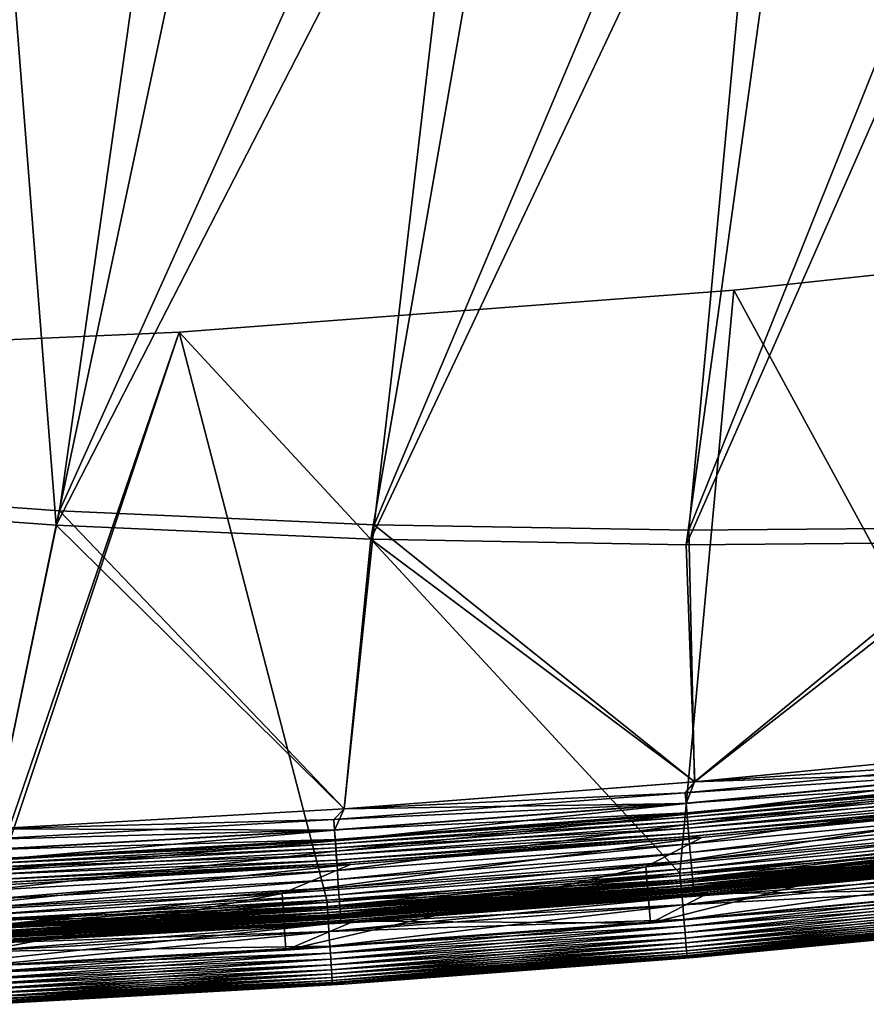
# Model space of a CAD drawing. Header units: metres. Extents: x -1 to 1402, y -1402 to 1.
# Tile 61 of 256: x 480 to 525, y -1401 to -1349. Entities that reach past the tile are written whole.
import ezdxf

# ---------------------------------------------------------------- set-up
doc = ezdxf.new("R2010")
doc.units = ezdxf.units.M

msp = doc.modelspace()

# ---------------------------------------------------------------- linework, layer by layer
at = {"layer": 'None'}
for points in [[(517.947449, -1362.924927, -83.5), (547.245972, -1359.775879, -83.5), (533.778137, -1392.013672, -83.5)], [(517.947449, -1362.924927, -80), (533.778137, -1392.013672, -80), (547.245972, -1359.775879, -80)], [(517.947449, -1362.924927, -620), (547.245972, -1359.775879, -620), (533.778137, -1392.013672, -620)], [(517.947449, -1362.924927, -616.5), (533.778137, -1392.013672, -616.5), (547.245972, -1359.775879, -616.5)], [(547.245972, -1359.775879, -83.5), (517.947449, -1362.924927, -83.5), (547.245972, -1359.775879, -80)], [(517.947449, -1362.924927, -83.5), (517.947449, -1362.924927, -80), (547.245972, -1359.775879, -80)], [(547.245972, -1359.775879, -620), (517.947449, -1362.924927, -620), (547.245972, -1359.775879, -616.5)], [(517.947449, -1362.924927, -620), (517.947449, -1362.924927, -616.5), (547.245972, -1359.775879, -616.5)], [(488.564178, -1365.148071, -83.5), (517.947449, -1362.924927, -83.5), (515.098145, -1393.796631, -83.5)], [(488.564178, -1365.148071, -80), (515.098145, -1393.796631, -80), (517.947449, -1362.924927, -80)], [(488.564178, -1365.148071, -620), (517.947449, -1362.924927, -620), (515.098145, -1393.796631, -620)], [(488.564178, -1365.148071, -616.5), (515.098145, -1393.796631, -616.5), (517.947449, -1362.924927, -616.5)], [(517.947449, -1362.924927, -83.5), (488.564178, -1365.148071, -83.5), (517.947449, -1362.924927, -80)], [(488.564178, -1365.148071, -83.5), (488.564178, -1365.148071, -80), (517.947449, -1362.924927, -80)], [(517.947449, -1362.924927, -620), (488.564178, -1365.148071, -620), (517.947449, -1362.924927, -616.5)], [(488.564178, -1365.148071, -620), (488.564178, -1365.148071, -616.5), (517.947449, -1362.924927, -616.5)], [(515.098145, -1393.796631, -83.5), (517.947449, -1362.924927, -83.5), (533.778137, -1392.013672, -83.5)], [(515.098145, -1393.796631, -80), (533.778137, -1392.013672, -80), (517.947449, -1362.924927, -80)], [(517.947449, -1362.924927, -620), (533.778137, -1392.013672, -620), (515.098145, -1393.796631, -620)], [(515.098145, -1393.796631, -616.5), (533.778137, -1392.013672, -616.5), (517.947449, -1362.924927, -616.5)], [(459.125397, -1366.443115, -83.5), (488.564178, -1365.148071, -83.5), (478.170166, -1396.24646, -83.5)], [(459.125397, -1366.443115, -80), (477.877136, -1396.260254, -80), (488.564178, -1365.148071, -80)], [(459.125397, -1366.443115, -620), (488.564178, -1365.148071, -620), (477.877136, -1396.260254, -620)], [(459.125397, -1366.443115, -616.5), (478.170166, -1396.24646, -616.5), (488.564178, -1365.148071, -616.5)], [(488.564178, -1365.148071, -83.5), (459.125397, -1366.443115, -83.5), (488.564178, -1365.148071, -80)], [(459.125397, -1366.443115, -83.5), (459.125397, -1366.443115, -80), (488.564178, -1365.148071, -80)], [(488.564178, -1365.148071, -620), (459.125397, -1366.443115, -620), (488.564178, -1365.148071, -616.5)], [(459.125397, -1366.443115, -620), (459.125397, -1366.443115, -616.5), (488.564178, -1365.148071, -616.5)], [(477.877136, -1396.260254, -80), (496.386078, -1395.215942, -80), (488.564178, -1365.148071, -80)], [(477.877136, -1396.260254, -620), (488.564178, -1365.148071, -620), (496.386078, -1395.215942, -620)], [(488.564178, -1365.148071, -83.5), (496.386078, -1395.215942, -83.5), (478.170166, -1396.24646, -83.5)], [(478.170166, -1396.24646, -616.5), (496.386078, -1395.215942, -616.5), (488.564178, -1365.148071, -616.5)], [(496.386078, -1395.215942, -83.5), (488.564178, -1365.148071, -83.5), (515.098145, -1393.796631, -83.5)], [(488.564178, -1365.148071, -80), (496.386078, -1395.215942, -80), (515.098145, -1393.796631, -80)], [(488.564178, -1365.148071, -620), (515.098145, -1393.796631, -620), (496.386078, -1395.215942, -620)], [(488.564178, -1365.148071, -616.5), (496.386078, -1395.215942, -616.5), (515.098145, -1393.796631, -616.5)], [(533.778137, -1392.013672, -80), (515.098145, -1393.796631, -80), (515.169312, -1394.634277, -80.086723)], [(515.098145, -1393.796631, -83.5), (533.778137, -1392.013672, -83.5), (533.81543, -1392.368774, -83.576118)], [(533.778137, -1392.013672, -616.5), (515.098145, -1393.796631, -616.5), (515.127197, -1394.1427, -616.423889)], [(515.098145, -1393.796631, -620), (533.778137, -1392.013672, -620), (533.867126, -1392.859375, -619.913269)], [(533.81543, -1392.368774, -616.423889), (533.778137, -1392.013672, -616.5), (515.127197, -1394.1427, -616.423889)], [(533.867126, -1392.859375, -80.086723), (533.778137, -1392.013672, -80), (515.169312, -1394.634277, -80.086723)], [(515.127197, -1394.1427, -83.576118), (515.098145, -1393.796631, -83.5), (533.81543, -1392.368774, -83.576118)], [(533.833557, -1392.540771, -83.66861), (515.127197, -1394.1427, -83.576118), (533.81543, -1392.368774, -83.576118)], [(533.81543, -1392.368774, -616.423889), (515.127197, -1394.1427, -616.423889), (515.141968, -1394.315063, -616.33136)], [(533.833557, -1392.540771, -83.66861), (515.141968, -1394.315063, -83.66861), (515.127197, -1394.1427, -83.576118)], [(533.833557, -1392.540771, -616.33136), (533.81543, -1392.368774, -616.423889), (515.141968, -1394.315063, -616.33136)], [(533.849426, -1392.691406, -83.792892), (515.141968, -1394.315063, -83.66861), (533.833557, -1392.540771, -83.66861)], [(515.141968, -1394.315063, -616.33136), (515.154846, -1394.465942, -616.207092), (533.833557, -1392.540771, -616.33136)], [(533.849426, -1392.691406, -83.792892), (515.154846, -1394.465942, -83.792892), (515.141968, -1394.315063, -83.66861)], [(515.154846, -1394.465942, -616.207092), (533.849426, -1392.691406, -616.207092), (533.833557, -1392.540771, -616.33136)], [(533.862427, -1392.814941, -83.944359), (515.154846, -1394.465942, -83.792892), (533.849426, -1392.691406, -83.792892)], [(515.154846, -1394.465942, -616.207092), (515.165466, -1394.589722, -616.055664), (533.849426, -1392.691406, -616.207092)], [(515.165466, -1394.589722, -616.055664), (533.862427, -1392.814941, -616.055664), (533.849426, -1392.691406, -616.207092)], [(515.169312, -1394.634277, -619.913269), (515.098145, -1393.796631, -620), (533.867126, -1392.859375, -619.913269)], [(533.862427, -1392.814941, -83.944359), (515.165466, -1394.589722, -83.944359), (515.154846, -1394.465942, -83.792892)], [(533.872131, -1392.906982, -84.117317), (515.165466, -1394.589722, -83.944359), (533.862427, -1392.814941, -83.944359)], [(533.862427, -1392.814941, -616.055664), (515.165466, -1394.589722, -616.055664), (515.17334, -1394.681885, -615.88269)], [(533.872131, -1392.906982, -84.117317), (515.17334, -1394.681885, -84.117317), (515.165466, -1394.589722, -83.944359)], [(533.867126, -1392.859375, -80.086723), (515.169312, -1394.634277, -80.086723), (515.205933, -1395.06189, -80.193909)], [(515.169312, -1394.634277, -619.913269), (533.867126, -1392.859375, -619.913269), (533.912048, -1393.286255, -619.806091)], [(533.872131, -1392.906982, -615.88269), (533.862427, -1392.814941, -616.055664), (515.17334, -1394.681885, -615.88269)], [(533.878052, -1392.963501, -84.305313), (515.17334, -1394.681885, -84.117317), (533.872131, -1392.906982, -84.117317)], [(515.17334, -1394.681885, -615.88269), (515.178223, -1394.738525, -615.694702), (533.872131, -1392.906982, -615.88269)], [(533.878052, -1392.963501, -84.305313), (515.178223, -1394.738525, -84.305313), (515.17334, -1394.681885, -84.117317)], [(515.178223, -1394.738525, -615.694702), (533.878052, -1392.963501, -615.694702), (533.872131, -1392.906982, -615.88269)], [(515.738831, -1394.745239, -84.5), (515.178223, -1394.738525, -84.305313), (533.878052, -1392.963501, -84.305313)], [(515.178223, -1394.738525, -615.694702), (515.738831, -1394.745239, -615.5), (533.878052, -1392.963501, -615.694702)], [(533.867126, -1392.859375, -80.086723), (515.205933, -1395.06189, -80.193909), (533.912048, -1393.286255, -80.193909)], [(534.410217, -1392.952515, -84.5), (515.738831, -1394.745239, -84.5), (533.878052, -1392.963501, -84.305313)], [(515.738831, -1394.745239, -84.5), (534.410217, -1392.952515, -84.5), (515.738831, -1394.745239, -615.5)], [(515.738831, -1394.745239, -615.5), (534.410217, -1392.952515, -84.5), (534.410217, -1392.952515, -615.5)], [(515.738831, -1394.745239, -615.5), (534.410217, -1392.952515, -615.5), (533.878052, -1392.963501, -615.694702)], [(515.169312, -1394.634277, -619.913269), (533.912048, -1393.286255, -619.806091), (515.205933, -1395.06189, -619.806091)], [(533.912048, -1393.286255, -80.193909), (515.205933, -1395.06189, -80.193909), (515.241455, -1395.477173, -80.342545)], [(515.205933, -1395.06189, -619.806091), (533.912048, -1393.286255, -619.806091), (533.955688, -1393.700806, -619.657471)], [(533.955688, -1393.700806, -619.657471), (515.241455, -1395.477173, -619.657471), (515.205933, -1395.06189, -619.806091)], [(515.241455, -1395.477173, -80.342545), (533.955688, -1393.700806, -80.342545), (533.912048, -1393.286255, -80.193909)], [(515.307861, -1396.252563, -80.758751), (533.955688, -1393.700806, -80.342545), (515.241455, -1395.477173, -80.342545)], [(534.03717, -1394.474731, -619.241272), (515.241455, -1395.477173, -619.657471), (533.955688, -1393.700806, -619.657471)], [(533.955688, -1393.700806, -80.342545), (515.307861, -1396.252563, -80.758751), (534.03717, -1394.474731, -80.758751)], [(515.098145, -1393.796631, -80), (496.386078, -1395.215942, -80), (496.440613, -1396.046143, -80.086723)], [(496.386078, -1395.215942, -83.5), (515.098145, -1393.796631, -83.5), (515.127197, -1394.1427, -83.576118)], [(515.098145, -1393.796631, -616.5), (496.386078, -1395.215942, -616.5), (496.408081, -1395.553833, -616.423889)], [(496.386078, -1395.215942, -620), (515.098145, -1393.796631, -620), (515.169312, -1394.634277, -619.913269)], [(496.408081, -1395.553833, -83.576118), (496.386078, -1395.215942, -83.5), (515.127197, -1394.1427, -83.576118)], [(515.127197, -1394.1427, -616.423889), (515.098145, -1393.796631, -616.5), (496.408081, -1395.553833, -616.423889)], [(515.141968, -1394.315063, -83.66861), (496.408081, -1395.553833, -83.576118), (515.127197, -1394.1427, -83.576118)], [(515.127197, -1394.1427, -616.423889), (496.408081, -1395.553833, -616.423889), (496.419464, -1395.726318, -616.33136)], [(515.141968, -1394.315063, -616.33136), (515.127197, -1394.1427, -616.423889), (496.419464, -1395.726318, -616.33136)], [(515.169312, -1394.634277, -80.086723), (515.098145, -1393.796631, -80), (496.440613, -1396.046143, -80.086723)], [(496.440613, -1396.046143, -619.913269), (496.386078, -1395.215942, -620), (515.169312, -1394.634277, -619.913269)], [(515.141968, -1394.315063, -83.66861), (496.419464, -1395.726318, -83.66861), (496.408081, -1395.553833, -83.576118)], [(515.154846, -1394.465942, -83.792892), (496.419464, -1395.726318, -83.66861), (515.141968, -1394.315063, -83.66861)], [(496.419464, -1395.726318, -616.33136), (496.429443, -1395.877441, -616.207092), (515.141968, -1394.315063, -616.33136)], [(515.154846, -1394.465942, -83.792892), (496.429443, -1395.877441, -83.792892), (496.419464, -1395.726318, -83.66861)], [(496.429443, -1395.877441, -616.207092), (515.154846, -1394.465942, -616.207092), (515.141968, -1394.315063, -616.33136)], [(515.165466, -1394.589722, -83.944359), (496.429443, -1395.877441, -83.792892), (515.154846, -1394.465942, -83.792892)], [(496.429443, -1395.877441, -616.207092), (496.437653, -1396.001465, -616.055664), (515.154846, -1394.465942, -616.207092)], [(515.165466, -1394.589722, -83.944359), (496.437653, -1396.001465, -83.944359), (496.429443, -1395.877441, -83.792892)], [(496.437653, -1396.001465, -616.055664), (515.165466, -1394.589722, -616.055664), (515.154846, -1394.465942, -616.207092)], [(515.17334, -1394.681885, -84.117317), (496.437653, -1396.001465, -83.944359), (515.165466, -1394.589722, -83.944359)], [(515.165466, -1394.589722, -616.055664), (496.437653, -1396.001465, -616.055664), (496.443756, -1396.09375, -615.88269)], [(515.17334, -1394.681885, -84.117317), (496.443756, -1396.09375, -84.117317), (496.437653, -1396.001465, -83.944359)], [(515.169312, -1394.634277, -80.086723), (496.440613, -1396.046143, -80.086723), (496.468903, -1396.474365, -80.193909)], [(496.440613, -1396.046143, -619.913269), (515.169312, -1394.634277, -619.913269), (515.205933, -1395.06189, -619.806091)], [(515.17334, -1394.681885, -615.88269), (515.165466, -1394.589722, -616.055664), (496.443756, -1396.09375, -615.88269)], [(515.178223, -1394.738525, -84.305313), (496.443756, -1396.09375, -84.117317), (515.17334, -1394.681885, -84.117317)], [(496.443756, -1396.09375, -615.88269), (496.44751, -1396.150513, -615.694702), (515.17334, -1394.681885, -615.88269)], [(515.178223, -1394.738525, -84.305313), (496.44751, -1396.150513, -84.305313), (496.443756, -1396.09375, -84.117317)], [(496.44751, -1396.150513, -615.694702), (515.178223, -1394.738525, -615.694702), (515.17334, -1394.681885, -615.88269)], [(497.036163, -1396.174927, -84.5), (496.44751, -1396.150513, -84.305313), (515.178223, -1394.738525, -84.305313)], [(496.44751, -1396.150513, -615.694702), (497.036163, -1396.174927, -615.5), (515.178223, -1394.738525, -615.694702)], [(515.169312, -1394.634277, -80.086723), (496.468903, -1396.474365, -80.193909), (515.205933, -1395.06189, -80.193909)], [(515.738831, -1394.745239, -84.5), (497.036163, -1396.174927, -84.5), (515.178223, -1394.738525, -84.305313)], [(497.036163, -1396.174927, -615.5), (515.738831, -1394.745239, -615.5), (515.178223, -1394.738525, -615.694702)], [(497.036163, -1396.174927, -84.5), (515.738831, -1394.745239, -615.5), (497.036163, -1396.174927, -615.5)], [(497.036163, -1396.174927, -84.5), (515.738831, -1394.745239, -84.5), (515.738831, -1394.745239, -615.5)], [(534.03717, -1394.474731, -619.241272), (515.307861, -1396.252563, -619.241272), (515.241455, -1395.477173, -619.657471)], [(534.03717, -1394.474731, -80.758751), (515.307861, -1396.252563, -80.758751), (515.338135, -1396.605835, -81.021721)], [(534.03717, -1394.474731, -619.241272), (534.07428, -1394.827393, -618.978271), (515.307861, -1396.252563, -619.241272)], [(534.03717, -1394.474731, -80.758751), (515.338135, -1396.605835, -81.021721), (534.07428, -1394.827393, -81.021721)], [(496.408081, -1395.553833, -616.423889), (496.386078, -1395.215942, -616.5), (477.665863, -1396.602173, -616.423889)], [(496.386078, -1395.215942, -616.5), (478.170166, -1396.24646, -616.5), (477.665863, -1396.602173, -616.423889)], [(496.440613, -1396.046143, -80.086723), (496.386078, -1395.215942, -80), (477.688782, -1397.095093, -80.086723)], [(496.386078, -1395.215942, -80), (477.877136, -1396.260254, -80), (477.688782, -1397.095093, -80.086723)], [(477.877136, -1396.260254, -620), (496.386078, -1395.215942, -620), (496.440613, -1396.046143, -619.913269)], [(478.170166, -1396.24646, -83.5), (496.386078, -1395.215942, -83.5), (496.408081, -1395.553833, -83.576118)], [(515.205933, -1395.06189, -619.806091), (496.468903, -1396.474365, -619.806091), (496.440613, -1396.046143, -619.913269)], [(515.205933, -1395.06189, -80.193909), (496.468903, -1396.474365, -80.193909), (496.496368, -1396.890259, -80.342545)], [(515.241455, -1395.477173, -619.657471), (496.468903, -1396.474365, -619.806091), (515.205933, -1395.06189, -619.806091)], [(515.205933, -1395.06189, -80.193909), (496.496368, -1396.890259, -80.342545), (515.241455, -1395.477173, -80.342545)], [(534.07428, -1394.827393, -618.978271), (515.338135, -1396.605835, -618.978271), (515.307861, -1396.252563, -619.241272)], [(534.07428, -1394.827393, -81.021721), (515.338135, -1396.605835, -81.021721), (515.366028, -1396.931641, -81.318016)], [(534.07428, -1394.827393, -618.978271), (534.108521, -1395.152588, -618.682007), (515.338135, -1396.605835, -618.978271)], [(534.108521, -1395.152588, -618.682007), (515.366028, -1396.931641, -618.682007), (515.338135, -1396.605835, -618.978271)], [(534.07428, -1394.827393, -81.021721), (515.366028, -1396.931641, -81.318016), (534.108521, -1395.152588, -81.318016)], [(534.108521, -1395.152588, -81.318016), (515.366028, -1396.931641, -81.318016), (515.391296, -1397.226929, -81.645058)], [(534.108521, -1395.152588, -618.682007), (534.139526, -1395.447266, -618.354919), (515.366028, -1396.931641, -618.682007)], [(515.391296, -1397.226929, -81.645058), (534.139526, -1395.447266, -81.645058), (534.108521, -1395.152588, -81.318016)], [(477.665863, -1396.602173, -83.576118), (478.170166, -1396.24646, -83.5), (496.408081, -1395.553833, -83.576118)], [(496.419464, -1395.726318, -83.66861), (477.665863, -1396.602173, -83.576118), (496.408081, -1395.553833, -83.576118)], [(496.408081, -1395.553833, -616.423889), (477.665863, -1396.602173, -616.423889), (477.673889, -1396.774902, -616.33136)], [(496.419464, -1395.726318, -83.66861), (477.673889, -1396.774902, -83.66861), (477.665863, -1396.602173, -83.576118)], [(496.419464, -1395.726318, -616.33136), (496.408081, -1395.553833, -616.423889), (477.673889, -1396.774902, -616.33136)], [(496.429443, -1395.877441, -83.792892), (477.673889, -1396.774902, -83.66861), (496.419464, -1395.726318, -83.66861)], [(477.673889, -1396.774902, -616.33136), (477.680939, -1396.92627, -616.207092), (496.419464, -1395.726318, -616.33136)], [(477.680939, -1396.92627, -616.207092), (496.429443, -1395.877441, -616.207092), (496.419464, -1395.726318, -616.33136)], [(515.241455, -1395.477173, -619.657471), (496.496368, -1396.890259, -619.657471), (496.468903, -1396.474365, -619.806091)], [(515.241455, -1395.477173, -80.342545), (496.496368, -1396.890259, -80.342545), (496.547668, -1397.666748, -80.758751)], [(515.307861, -1396.252563, -619.241272), (496.496368, -1396.890259, -619.657471), (515.241455, -1395.477173, -619.657471)], [(496.547668, -1397.666748, -80.758751), (515.307861, -1396.252563, -80.758751), (515.241455, -1395.477173, -80.342545)], [(534.139526, -1395.447266, -618.354919), (515.391296, -1397.226929, -618.354919), (515.366028, -1396.931641, -618.682007)], [(515.413757, -1397.488892, -81.999626), (534.139526, -1395.447266, -81.645058), (515.391296, -1397.226929, -81.645058)], [(534.139526, -1395.447266, -618.354919), (534.167053, -1395.70874, -618.000366), (515.391296, -1397.226929, -618.354919)], [(534.167053, -1395.70874, -618.000366), (515.413757, -1397.488892, -618.000366), (515.391296, -1397.226929, -618.354919)], [(534.139526, -1395.447266, -81.645058), (515.413757, -1397.488892, -81.999626), (534.167053, -1395.70874, -81.999626)], [(534.167053, -1395.70874, -81.999626), (515.413757, -1397.488892, -81.999626), (515.433167, -1397.71521, -82.378365)], [(515.413757, -1397.488892, -618.000366), (534.167053, -1395.70874, -618.000366), (534.190857, -1395.934692, -617.621643)], [(534.167053, -1395.70874, -81.999626), (515.433167, -1397.71521, -82.378365), (534.190857, -1395.934692, -82.378365)], [(496.429443, -1395.877441, -83.792892), (477.680939, -1396.92627, -83.792892), (477.673889, -1396.774902, -83.66861)], [(496.437653, -1396.001465, -83.944359), (477.680939, -1396.92627, -83.792892), (496.429443, -1395.877441, -83.792892)], [(477.680939, -1396.92627, -616.207092), (477.686707, -1397.050415, -616.055664), (496.429443, -1395.877441, -616.207092)], [(496.437653, -1396.001465, -83.944359), (477.686707, -1397.050415, -83.944359), (477.680939, -1396.92627, -83.792892)], [(477.686707, -1397.050415, -616.055664), (496.437653, -1396.001465, -616.055664), (496.429443, -1395.877441, -616.207092)], [(496.443756, -1396.09375, -84.117317), (477.686707, -1397.050415, -83.944359), (496.437653, -1396.001465, -83.944359)], [(496.437653, -1396.001465, -616.055664), (477.686707, -1397.050415, -616.055664), (477.69101, -1397.142822, -615.88269)], [(496.443756, -1396.09375, -84.117317), (477.69101, -1397.142822, -84.117317), (477.686707, -1397.050415, -83.944359)], [(477.70874, -1397.523804, -80.193909), (496.440613, -1396.046143, -80.086723), (477.688782, -1397.095093, -80.086723)], [(477.688782, -1397.095093, -619.913269), (477.877136, -1396.260254, -620), (496.440613, -1396.046143, -619.913269)], [(496.468903, -1396.474365, -619.806091), (477.688782, -1397.095093, -619.913269), (496.440613, -1396.046143, -619.913269)], [(496.443756, -1396.09375, -615.88269), (496.437653, -1396.001465, -616.055664), (477.69101, -1397.142822, -615.88269)], [(496.44751, -1396.150513, -84.305313), (477.69101, -1397.142822, -84.117317), (496.443756, -1396.09375, -84.117317)], [(477.69101, -1397.142822, -615.88269), (477.693665, -1397.199585, -615.694702), (496.443756, -1396.09375, -615.88269)], [(496.44751, -1396.150513, -84.305313), (477.693665, -1397.199585, -84.305313), (477.69101, -1397.142822, -84.117317)], [(477.693665, -1397.199585, -615.694702), (496.44751, -1396.150513, -615.694702), (496.443756, -1396.09375, -615.88269)], [(478.309235, -1397.241089, -84.5), (477.693665, -1397.199585, -84.305313), (496.44751, -1396.150513, -84.305313)], [(477.693665, -1397.199585, -615.694702), (478.309235, -1397.241089, -615.5), (496.44751, -1396.150513, -615.694702)], [(496.440613, -1396.046143, -80.086723), (477.70874, -1397.523804, -80.193909), (496.468903, -1396.474365, -80.193909)], [(497.036163, -1396.174927, -84.5), (478.309235, -1397.241089, -84.5), (496.44751, -1396.150513, -84.305313)], [(478.309235, -1397.241089, -615.5), (497.036163, -1396.174927, -615.5), (496.44751, -1396.150513, -615.694702)], [(478.309235, -1397.241089, -84.5), (497.036163, -1396.174927, -84.5), (478.309235, -1397.241089, -615.5)], [(478.309235, -1397.241089, -615.5), (497.036163, -1396.174927, -84.5), (497.036163, -1396.174927, -615.5)], [(496.496368, -1396.890259, -619.657471), (515.307861, -1396.252563, -619.241272), (496.547668, -1397.666748, -619.241272)], [(496.571045, -1398.020508, -81.021721), (515.307861, -1396.252563, -80.758751), (496.547668, -1397.666748, -80.758751)], [(515.307861, -1396.252563, -619.241272), (515.338135, -1396.605835, -618.978271), (496.547668, -1397.666748, -619.241272)], [(515.307861, -1396.252563, -80.758751), (496.571045, -1398.020508, -81.021721), (515.338135, -1396.605835, -81.021721)], [(515.433167, -1397.71521, -617.621643), (515.413757, -1397.488892, -618.000366), (534.190857, -1395.934692, -617.621643)], [(534.190857, -1395.934692, -82.378365), (515.433167, -1397.71521, -82.378365), (515.44928, -1397.903564, -82.777924)], [(534.190857, -1395.934692, -617.621643), (534.210632, -1396.122681, -617.222046), (515.433167, -1397.71521, -617.621643)], [(534.210632, -1396.122681, -617.222046), (515.44928, -1397.903564, -617.222046), (515.433167, -1397.71521, -617.621643)], [(515.44928, -1397.903564, -82.777924), (534.210632, -1396.122681, -82.777924), (534.190857, -1395.934692, -82.378365)], [(515.461975, -1398.051636, -83.194672), (534.210632, -1396.122681, -82.777924), (515.44928, -1397.903564, -82.777924)], [(534.210632, -1396.122681, -617.222046), (534.226196, -1396.270508, -616.805359), (515.44928, -1397.903564, -617.222046)], [(534.226196, -1396.270508, -616.805359), (515.461975, -1398.051636, -616.805359), (515.44928, -1397.903564, -617.222046)], [(515.461975, -1398.051636, -83.194672), (534.226196, -1396.270508, -83.194672), (534.210632, -1396.122681, -82.777924)], [(515.471069, -1398.158447, -83.623909), (534.226196, -1396.270508, -83.194672), (515.461975, -1398.051636, -83.194672)], [(515.461975, -1398.051636, -616.805359), (534.226196, -1396.270508, -616.805359), (534.237427, -1396.377075, -616.376099)], [(534.226196, -1396.270508, -83.194672), (515.471069, -1398.158447, -83.623909), (534.237427, -1396.377075, -83.623909)], [(496.468903, -1396.474365, -619.806091), (477.70874, -1397.523804, -619.806091), (477.688782, -1397.095093, -619.913269)], [(496.468903, -1396.474365, -80.193909), (477.70874, -1397.523804, -80.193909), (477.728119, -1397.940063, -80.342545)], [(496.496368, -1396.890259, -619.657471), (477.70874, -1397.523804, -619.806091), (496.468903, -1396.474365, -619.806091)], [(496.468903, -1396.474365, -80.193909), (477.728119, -1397.940063, -80.342545), (496.496368, -1396.890259, -80.342545)], [(515.338135, -1396.605835, -618.978271), (496.571045, -1398.020508, -618.978271), (496.547668, -1397.666748, -619.241272)], [(515.338135, -1396.605835, -81.021721), (496.571045, -1398.020508, -81.021721), (496.592621, -1398.346924, -81.318016)], [(515.338135, -1396.605835, -618.978271), (515.366028, -1396.931641, -618.682007), (496.571045, -1398.020508, -618.978271)], [(515.338135, -1396.605835, -81.021721), (496.592621, -1398.346924, -81.318016), (515.366028, -1396.931641, -81.318016)], [(515.471069, -1398.158447, -616.376099), (515.461975, -1398.051636, -616.805359), (534.237427, -1396.377075, -616.376099)], [(534.237427, -1396.377075, -83.623909), (515.471069, -1398.158447, -83.623909), (515.476624, -1398.223145, -84.060677)], [(534.237427, -1396.377075, -616.376099), (534.244202, -1396.44165, -615.939331), (515.471069, -1398.158447, -616.376099)], [(534.244202, -1396.44165, -615.939331), (515.476624, -1398.223145, -615.939331), (515.471069, -1398.158447, -616.376099)], [(534.237427, -1396.377075, -83.623909), (515.476624, -1398.223145, -84.060677), (534.244202, -1396.44165, -84.060677)], [(534.244202, -1396.44165, -84.060677), (515.476624, -1398.223145, -84.060677), (516.03949, -1398.2323, -84.5)], [(534.244202, -1396.44165, -615.939331), (516.03949, -1398.2323, -615.5), (515.476624, -1398.223145, -615.939331)], [(534.778564, -1396.433105, -84.5), (534.244202, -1396.44165, -84.060677), (516.03949, -1398.2323, -84.5)], [(516.03949, -1398.2323, -615.5), (534.778564, -1396.433105, -615.5), (516.03949, -1398.2323, -84.5)], [(516.03949, -1398.2323, -84.5), (534.778564, -1396.433105, -615.5), (534.778564, -1396.433105, -84.5)], [(534.778564, -1396.433105, -615.5), (516.03949, -1398.2323, -615.5), (534.244202, -1396.44165, -615.939331)], [(477.70874, -1397.523804, -619.806091), (496.496368, -1396.890259, -619.657471), (477.728119, -1397.940063, -619.657471)], [(496.496368, -1396.890259, -80.342545), (477.728119, -1397.940063, -80.342545), (477.764313, -1398.717529, -80.758751)], [(477.728119, -1397.940063, -619.657471), (496.496368, -1396.890259, -619.657471), (496.547668, -1397.666748, -619.241272)], [(496.496368, -1396.890259, -80.342545), (477.764313, -1398.717529, -80.758751), (496.547668, -1397.666748, -80.758751)], [(515.366028, -1396.931641, -618.682007), (496.592621, -1398.346924, -618.682007), (496.571045, -1398.020508, -618.978271)], [(515.366028, -1396.931641, -81.318016), (496.592621, -1398.346924, -81.318016), (496.612152, -1398.642456, -81.645058)], [(515.366028, -1396.931641, -618.682007), (515.391296, -1397.226929, -618.354919), (496.592621, -1398.346924, -618.682007)], [(515.391296, -1397.226929, -618.354919), (496.612152, -1398.642456, -618.354919), (496.592621, -1398.346924, -618.682007)], [(515.366028, -1396.931641, -81.318016), (496.612152, -1398.642456, -81.645058), (515.391296, -1397.226929, -81.645058)], [(515.391296, -1397.226929, -81.645058), (496.612152, -1398.642456, -81.645058), (496.629486, -1398.904907, -81.999626)], [(515.391296, -1397.226929, -618.354919), (515.413757, -1397.488892, -618.000366), (496.612152, -1398.642456, -618.354919)], [(496.629486, -1398.904907, -81.999626), (515.413757, -1397.488892, -81.999626), (515.391296, -1397.226929, -81.645058)], [(477.728119, -1397.940063, -619.657471), (496.547668, -1397.666748, -619.241272), (477.764313, -1398.717529, -619.241272)], [(496.547668, -1397.666748, -80.758751), (477.764313, -1398.717529, -80.758751), (477.780823, -1399.071655, -81.021721)], [(496.547668, -1397.666748, -619.241272), (496.571045, -1398.020508, -618.978271), (477.764313, -1398.717529, -619.241272)], [(477.780823, -1399.071655, -81.021721), (496.571045, -1398.020508, -81.021721), (496.547668, -1397.666748, -80.758751)], [(515.413757, -1397.488892, -618.000366), (496.629486, -1398.904907, -618.000366), (496.612152, -1398.642456, -618.354919)], [(496.64447, -1399.131592, -82.378365), (515.413757, -1397.488892, -81.999626), (496.629486, -1398.904907, -81.999626)], [(496.629486, -1398.904907, -618.000366), (515.413757, -1397.488892, -618.000366), (515.433167, -1397.71521, -617.621643)], [(496.64447, -1399.131592, -617.621643), (496.629486, -1398.904907, -618.000366), (515.433167, -1397.71521, -617.621643)], [(515.413757, -1397.488892, -81.999626), (496.64447, -1399.131592, -82.378365), (515.433167, -1397.71521, -82.378365)], [(515.433167, -1397.71521, -82.378365), (496.64447, -1399.131592, -82.378365), (496.656921, -1399.32019, -82.777924)], [(515.433167, -1397.71521, -617.621643), (515.44928, -1397.903564, -617.222046), (496.64447, -1399.131592, -617.621643)], [(515.44928, -1397.903564, -617.222046), (496.656921, -1399.32019, -617.222046), (496.64447, -1399.131592, -617.621643)], [(515.433167, -1397.71521, -82.378365), (496.656921, -1399.32019, -82.777924), (515.44928, -1397.903564, -82.777924)], [(515.44928, -1397.903564, -82.777924), (496.656921, -1399.32019, -82.777924), (496.666718, -1399.468506, -83.194672)], [(515.44928, -1397.903564, -617.222046), (515.461975, -1398.051636, -616.805359), (496.656921, -1399.32019, -617.222046)], [(496.666718, -1399.468506, -83.194672), (515.461975, -1398.051636, -83.194672), (515.44928, -1397.903564, -82.777924)], [(496.571045, -1398.020508, -618.978271), (477.780823, -1399.071655, -618.978271), (477.764313, -1398.717529, -619.241272)], [(477.796021, -1399.398315, -81.318016), (496.571045, -1398.020508, -81.021721), (477.780823, -1399.071655, -81.021721)], [(496.571045, -1398.020508, -618.978271), (496.592621, -1398.346924, -618.682007), (477.780823, -1399.071655, -618.978271)], [(496.592621, -1398.346924, -618.682007), (477.796021, -1399.398315, -618.682007), (477.780823, -1399.071655, -618.978271)], [(496.571045, -1398.020508, -81.021721), (477.796021, -1399.398315, -81.318016), (496.592621, -1398.346924, -81.318016)], [(496.592621, -1398.346924, -81.318016), (477.796021, -1399.398315, -81.318016), (477.809784, -1399.694214, -81.645058)], [(496.592621, -1398.346924, -618.682007), (496.612152, -1398.642456, -618.354919), (477.796021, -1399.398315, -618.682007)], [(496.592621, -1398.346924, -81.318016), (477.809784, -1399.694214, -81.645058), (496.612152, -1398.642456, -81.645058)], [(515.461975, -1398.051636, -616.805359), (496.666718, -1399.468506, -616.805359), (496.656921, -1399.32019, -617.222046)], [(496.673798, -1399.575439, -83.623909), (515.461975, -1398.051636, -83.194672), (496.666718, -1399.468506, -83.194672)], [(496.666718, -1399.468506, -616.805359), (515.461975, -1398.051636, -616.805359), (515.471069, -1398.158447, -616.376099)], [(496.673798, -1399.575439, -616.376099), (496.666718, -1399.468506, -616.805359), (515.471069, -1398.158447, -616.376099)], [(496.673798, -1399.575439, -83.623909), (515.471069, -1398.158447, -83.623909), (515.461975, -1398.051636, -83.194672)], [(496.67807, -1399.640137, -84.060677), (515.471069, -1398.158447, -83.623909), (496.673798, -1399.575439, -83.623909)], [(515.471069, -1398.158447, -616.376099), (515.476624, -1398.223145, -615.939331), (496.673798, -1399.575439, -616.376099)], [(515.476624, -1398.223145, -615.939331), (496.67807, -1399.640137, -615.939331), (496.673798, -1399.575439, -616.376099)], [(515.471069, -1398.158447, -83.623909), (496.67807, -1399.640137, -84.060677), (515.476624, -1398.223145, -84.060677)], [(515.476624, -1398.223145, -84.060677), (496.67807, -1399.640137, -84.060677), (497.269012, -1399.667236, -84.5)], [(515.476624, -1398.223145, -615.939331), (497.269012, -1399.667236, -615.5), (496.67807, -1399.640137, -615.939331)], [(516.03949, -1398.2323, -84.5), (515.476624, -1398.223145, -84.060677), (497.269012, -1399.667236, -84.5)], [(516.03949, -1398.2323, -615.5), (497.269012, -1399.667236, -615.5), (515.476624, -1398.223145, -615.939331)], [(497.269012, -1399.667236, -615.5), (516.03949, -1398.2323, -615.5), (497.269012, -1399.667236, -84.5)], [(497.269012, -1399.667236, -84.5), (516.03949, -1398.2323, -615.5), (516.03949, -1398.2323, -84.5)], [(496.612152, -1398.642456, -618.354919), (477.809784, -1399.694214, -618.354919), (477.796021, -1399.398315, -618.682007)], [(496.612152, -1398.642456, -81.645058), (477.809784, -1399.694214, -81.645058), (477.822021, -1399.956909, -81.999626)], [(496.612152, -1398.642456, -618.354919), (496.629486, -1398.904907, -618.000366), (477.809784, -1399.694214, -618.354919)], [(496.629486, -1398.904907, -618.000366), (477.822021, -1399.956909, -618.000366), (477.809784, -1399.694214, -618.354919)], [(496.612152, -1398.642456, -81.645058), (477.822021, -1399.956909, -81.999626), (496.629486, -1398.904907, -81.999626)], [(496.629486, -1398.904907, -81.999626), (477.822021, -1399.956909, -81.999626), (477.832581, -1400.183838, -82.378365)], [(477.822021, -1399.956909, -618.000366), (496.629486, -1398.904907, -618.000366), (496.64447, -1399.131592, -617.621643)], [(477.832581, -1400.183838, -82.378365), (496.64447, -1399.131592, -82.378365), (496.629486, -1398.904907, -81.999626)], [(477.832581, -1400.183838, -617.621643), (477.822021, -1399.956909, -618.000366), (496.64447, -1399.131592, -617.621643)], [(477.84137, -1400.372681, -82.777924), (496.64447, -1399.131592, -82.378365), (477.832581, -1400.183838, -82.378365)], [(496.64447, -1399.131592, -617.621643), (496.656921, -1399.32019, -617.222046), (477.832581, -1400.183838, -617.621643)], [(496.656921, -1399.32019, -617.222046), (477.84137, -1400.372681, -617.222046), (477.832581, -1400.183838, -617.621643)], [(496.64447, -1399.131592, -82.378365), (477.84137, -1400.372681, -82.777924), (496.656921, -1399.32019, -82.777924)], [(496.656921, -1399.32019, -82.777924), (477.84137, -1400.372681, -82.777924), (477.848297, -1400.521118, -83.194672)], [(496.656921, -1399.32019, -617.222046), (496.666718, -1399.468506, -616.805359), (477.84137, -1400.372681, -617.222046)], [(496.666718, -1399.468506, -616.805359), (477.848297, -1400.521118, -616.805359), (477.84137, -1400.372681, -617.222046)], [(496.656921, -1399.32019, -82.777924), (477.848297, -1400.521118, -83.194672), (496.666718, -1399.468506, -83.194672)], [(496.666718, -1399.468506, -83.194672), (477.848297, -1400.521118, -83.194672), (477.853271, -1400.628174, -83.623909)], [(477.848297, -1400.521118, -616.805359), (496.666718, -1399.468506, -616.805359), (496.673798, -1399.575439, -616.376099)], [(477.853271, -1400.628174, -83.623909), (496.673798, -1399.575439, -83.623909), (496.666718, -1399.468506, -83.194672)], [(477.853271, -1400.628174, -616.376099), (477.848297, -1400.521118, -616.805359), (496.673798, -1399.575439, -616.376099)], [(477.856293, -1400.692993, -84.060677), (496.673798, -1399.575439, -83.623909), (477.853271, -1400.628174, -83.623909)], [(496.673798, -1399.575439, -616.376099), (496.67807, -1399.640137, -615.939331), (477.853271, -1400.628174, -616.376099)], [(496.67807, -1399.640137, -615.939331), (477.856293, -1400.692993, -615.939331), (477.853271, -1400.628174, -616.376099)], [(477.856293, -1400.692993, -84.060677), (496.67807, -1399.640137, -84.060677), (496.673798, -1399.575439, -83.623909)], [(496.67807, -1399.640137, -84.060677), (477.856293, -1400.692993, -84.060677), (478.474213, -1400.737183, -84.5)], [(496.67807, -1399.640137, -615.939331), (478.474213, -1400.737183, -615.5), (477.856293, -1400.692993, -615.939331)], [(497.269012, -1399.667236, -84.5), (496.67807, -1399.640137, -84.060677), (478.474213, -1400.737183, -84.5)], [(497.269012, -1399.667236, -615.5), (478.474213, -1400.737183, -615.5), (496.67807, -1399.640137, -615.939331)], [(478.474213, -1400.737183, -615.5), (497.269012, -1399.667236, -615.5), (478.474213, -1400.737183, -84.5)], [(478.474213, -1400.737183, -84.5), (497.269012, -1399.667236, -615.5), (497.269012, -1399.667236, -84.5)]]:
    msp.add_3dface(points, dxfattribs=at)
at = {"layer": 'None0'}
for points in [[(489.453308, -1323.697632, -29.739298), (474.042999, -1322.622559, -29.74605), (465.580536, -1373.4021)], [(489.453308, -1323.697632, -29.739298), (465.580536, -1373.4021), (482.223511, -1374.598389)], [(504.870239, -1324.334229, -29.732487), (489.453308, -1323.697632, -29.739298), (482.223511, -1374.598389)], [(504.870239, -1324.334229, -29.732487), (482.223511, -1374.598389), (498.893005, -1375.339478)], [(520.357483, -1324.54187, -29.725595), (504.870239, -1324.334229, -29.732487), (498.893005, -1375.339478)], [(536.147217, -1324.317627, -29.718533), (515.576355, -1375.634155), (532.26178, -1375.491089)], [(536.147217, -1324.317627, -29.718533), (520.357483, -1324.54187, -29.725595), (515.576355, -1375.634155)], [(482.033813, -1375.362671, -3), (465.372162, -1374.161011, -3), (478.02832, -1324.440308, -32.329414)], [(482.033813, -1375.362671, -3), (478.02832, -1324.440308, -32.329414), (492.681549, -1325.36145, -32.322998)], [(520.357483, -1324.54187, -29.725595), (498.893005, -1375.339478), (515.576355, -1375.634155)], [(507.469574, -1325.892212, -32.316471), (482.033813, -1375.362671, -3), (492.681549, -1325.36145, -32.322998)], [(498.722107, -1376.108643, -3), (482.033813, -1375.362671, -3), (507.469574, -1325.892212, -32.316471)], [(522.399536, -1326.030151, -32.309837), (498.722107, -1376.108643, -3), (507.469574, -1325.892212, -32.316471)], [(532.128784, -1376.268066, -3), (515.424377, -1376.407471, -3), (537.753052, -1325.763794, -32.302982)], [(537.753052, -1325.763794, -32.302982), (515.424377, -1376.407471, -3), (522.399536, -1326.030151, -32.309837)], [(515.424377, -1376.407471, -3), (498.722107, -1376.108643, -3), (522.399536, -1326.030151, -32.309837)], [(478.706757, -1391.452393), (482.223511, -1374.598389), (465.580536, -1373.4021)], [(478.708496, -1391.452271, -3), (465.372162, -1374.161011, -3), (482.033813, -1375.362671, -3)], [(478.706757, -1391.452393), (497.303528, -1390.380859), (482.223511, -1374.598389)], [(497.303528, -1390.380859), (498.893005, -1375.339478), (482.223511, -1374.598389)], [(497.305267, -1390.380737, -3), (478.708496, -1391.452271, -3), (482.033813, -1375.362671, -3)], [(497.305267, -1390.380737, -3), (482.033813, -1375.362671, -3), (498.722107, -1376.108643, -3)], [(497.303528, -1390.380859), (515.876038, -1388.948608), (498.893005, -1375.339478)], [(515.876038, -1388.948608), (515.576355, -1375.634155), (498.893005, -1375.339478)], [(515.576355, -1375.634155), (515.876038, -1388.948608), (532.26178, -1375.491089)], [(515.876038, -1388.948608), (534.417175, -1387.156128), (532.26178, -1375.491089)], [(515.877686, -1388.948486, -3), (497.305267, -1390.380737, -3), (498.722107, -1376.108643, -3)], [(515.877686, -1388.948486, -3), (498.722107, -1376.108643, -3), (515.424377, -1376.407471, -3)], [(532.128784, -1376.268066, -3), (515.877686, -1388.948486, -3), (515.424377, -1376.407471, -3)], [(534.418884, -1387.155884, -3), (515.877686, -1388.948486, -3), (532.128784, -1376.268066, -3)], [(534.417175, -1387.156128), (515.876038, -1388.948608), (534.014526, -1388.329346, -0.112516)], [(515.877686, -1388.948486, -3), (534.418884, -1387.155884, -3), (533.953674, -1387.754883, -3.055977)], [(515.372864, -1389.531006, -3.055977), (533.953674, -1387.754883, -3.055977), (534.011902, -1388.304565, -3.221156)], [(515.877686, -1388.948486, -3), (533.953674, -1387.754883, -3.055977), (515.372864, -1389.531006, -3.055977)], [(515.420349, -1390.081665, -3.221156), (515.372864, -1389.531006, -3.055977), (534.011902, -1388.304565, -3.221156)], [(515.420349, -1390.081665, -3.221156), (534.011902, -1388.304565, -3.221156), (534.065552, -1388.811157, -3.490045)], [(515.876038, -1388.948608), (515.422485, -1390.106567, -0.112516), (534.014526, -1388.329346, -0.112516)], [(534.014526, -1388.329346, -0.112516), (515.422485, -1390.106567, -0.112516), (515.470947, -1390.667969, -0.251606)], [(534.014526, -1388.329346, -0.112516), (515.470947, -1390.667969, -0.251606), (534.073853, -1388.889771, -0.251606)], [(515.876038, -1388.948608), (497.303528, -1390.380859), (515.422485, -1390.106567, -0.112516)], [(497.305267, -1390.380737, -3), (515.877686, -1388.948486, -3), (515.372864, -1389.531006, -3.055977)], [(515.464172, -1390.589233, -3.490045), (515.420349, -1390.081665, -3.221156), (534.065552, -1388.811157, -3.490045)], [(515.464172, -1390.589233, -3.490045), (534.065552, -1388.811157, -3.490045), (534.090027, -1389.04248, -3.660043)], [(515.484192, -1390.821045, -3.660043), (515.464172, -1390.589233, -3.490045), (534.090027, -1389.04248, -3.660043)], [(534.073853, -1388.889771, -0.251606), (515.470947, -1390.667969, -0.251606), (515.518066, -1391.213379, -0.444534)], [(534.090027, -1389.04248, -3.660043), (534.112732, -1389.256348, -3.851689), (515.484192, -1390.821045, -3.660043)], [(534.073853, -1388.889771, -0.251606), (515.518066, -1391.213379, -0.444534), (534.131531, -1389.434204, -0.444534)], [(496.761108, -1390.946655, -3.055977), (515.372864, -1389.531006, -3.055977), (515.420349, -1390.081665, -3.221156)], [(497.305267, -1390.380737, -3), (515.372864, -1389.531006, -3.055977), (496.761108, -1390.946655, -3.055977)], [(534.112732, -1389.256348, -3.851689), (515.502686, -1391.035278, -3.851689), (515.484192, -1390.821045, -3.660043)], [(534.112732, -1389.256348, -3.851689), (534.151611, -1389.623657, -4.292985), (515.502686, -1391.035278, -3.851689)], [(534.131531, -1389.434204, -0.444534), (515.518066, -1391.213379, -0.444534), (515.606079, -1392.233643, -0.985015)], [(534.131531, -1389.434204, -0.444534), (515.606079, -1392.233643, -0.985015), (534.239441, -1390.452515, -0.985015)], [(496.797943, -1391.498047, -3.221156), (496.761108, -1390.946655, -3.055977), (515.420349, -1390.081665, -3.221156)], [(496.797943, -1391.498047, -3.221156), (515.420349, -1390.081665, -3.221156), (515.464172, -1390.589233, -3.490045)], [(534.151611, -1389.623657, -4.292985), (515.534424, -1391.403198, -4.292985), (515.502686, -1391.035278, -3.851689)], [(534.151611, -1389.623657, -4.292985), (534.180847, -1389.899902, -4.797701), (515.534424, -1391.403198, -4.292985)], [(534.180847, -1389.899902, -4.797701), (515.558289, -1391.679932, -4.797701), (515.534424, -1391.403198, -4.292985)], [(534.180847, -1389.899902, -4.797701), (534.19928, -1390.07373, -5.347445), (515.558289, -1391.679932, -4.797701)], [(534.19928, -1390.07373, -5.347445), (515.573364, -1391.854126, -5.347445), (515.558289, -1391.679932, -4.797701)], [(534.19928, -1390.07373, -5.347445), (534.844238, -1390.103027, -5.918313), (515.573364, -1391.854126, -5.347445)], [(497.303528, -1390.380859), (478.706757, -1391.452393), (496.799591, -1391.523071, -0.112516)], [(478.708496, -1391.452271, -3), (497.305267, -1390.380737, -3), (496.761108, -1390.946655, -3.055977)], [(496.831879, -1392.00647, -3.490045), (496.797943, -1391.498047, -3.221156), (515.464172, -1390.589233, -3.490045)], [(497.303528, -1390.380859), (496.799591, -1391.523071, -0.112516), (515.422485, -1390.106567, -0.112516)], [(515.422485, -1390.106567, -0.112516), (496.799591, -1391.523071, -0.112516), (496.837128, -1392.085205, -0.251606)], [(496.831879, -1392.00647, -3.490045), (515.464172, -1390.589233, -3.490045), (515.484192, -1390.821045, -3.660043)], [(515.422485, -1390.106567, -0.112516), (496.837128, -1392.085205, -0.251606), (515.470947, -1390.667969, -0.251606)], [(532.522217, -1391.642822, -80.052361), (513.281677, -1393.449219, -80.052361), (534.844238, -1390.103027, -5.918313)], [(534.844238, -1390.103027, -5.918313), (513.281677, -1393.449219, -80.052361), (516.255981, -1391.902222, -5.918313)], [(534.844238, -1390.103027, -5.918313), (516.255981, -1391.902222, -5.918313), (515.573364, -1391.854126, -5.347445)], [(534.239441, -1390.452515, -0.985015), (515.606079, -1392.233643, -0.985015), (515.646301, -1392.699463, -1.326719)], [(534.239441, -1390.452515, -0.985015), (515.646301, -1392.699463, -1.326719), (534.288696, -1390.91748, -1.326719)], [(478.12619, -1392.001953, -3.055977), (496.761108, -1390.946655, -3.055977), (496.797943, -1391.498047, -3.221156)], [(478.708496, -1391.452271, -3), (496.761108, -1390.946655, -3.055977), (478.12619, -1392.001953, -3.055977)], [(496.847351, -1392.238525, -3.660043), (496.831879, -1392.00647, -3.490045), (515.484192, -1390.821045, -3.660043)], [(515.470947, -1390.667969, -0.251606), (496.837128, -1392.085205, -0.251606), (496.873596, -1392.63147, -0.444534)], [(515.484192, -1390.821045, -3.660043), (515.502686, -1391.035278, -3.851689), (496.847351, -1392.238525, -3.660043)], [(515.502686, -1391.035278, -3.851689), (496.861694, -1392.453125, -3.851689), (496.847351, -1392.238525, -3.660043)], [(515.502686, -1391.035278, -3.851689), (515.534424, -1391.403198, -4.292985), (496.861694, -1392.453125, -3.851689)], [(515.470947, -1390.667969, -0.251606), (496.873596, -1392.63147, -0.444534), (515.518066, -1391.213379, -0.444534)], [(534.288696, -1390.91748, -1.326719), (515.646301, -1392.699463, -1.326719), (515.683472, -1393.130127, -1.711938)], [(534.288696, -1390.91748, -1.326719), (515.683472, -1393.130127, -1.711938), (534.334229, -1391.34729, -1.711938)], [(478.152283, -1392.554077, -3.221156), (478.12619, -1392.001953, -3.055977), (496.797943, -1391.498047, -3.221156)], [(478.152283, -1392.554077, -3.221156), (496.797943, -1391.498047, -3.221156), (496.831879, -1392.00647, -3.490045)], [(478.706757, -1391.452393), (478.153473, -1392.578979, -0.112516), (496.799591, -1391.523071, -0.112516)], [(496.799591, -1391.523071, -0.112516), (478.153473, -1392.578979, -0.112516), (478.180054, -1393.141846, -0.251606)], [(496.799591, -1391.523071, -0.112516), (478.180054, -1393.141846, -0.251606), (496.837128, -1392.085205, -0.251606)], [(515.534424, -1391.403198, -4.292985), (496.886292, -1392.821655, -4.292985), (496.861694, -1392.453125, -3.851689)], [(515.518066, -1391.213379, -0.444534), (496.873596, -1392.63147, -0.444534), (496.941803, -1393.653198, -0.985015)], [(515.534424, -1391.403198, -4.292985), (515.558289, -1391.679932, -4.797701), (496.886292, -1392.821655, -4.292985)], [(515.518066, -1391.213379, -0.444534), (496.941803, -1393.653198, -0.985015), (515.606079, -1392.233643, -0.985015)], [(513.281677, -1393.449219, -80.052361), (532.522217, -1391.642822, -80.052361), (513.532104, -1396.438232, -80)], [(532.522217, -1391.642822, -80.052361), (532.83252, -1394.626221, -80), (513.532104, -1396.438232, -80)], [(534.334229, -1391.34729, -1.711938), (515.683472, -1393.130127, -1.711938), (515.717224, -1393.521362, -2.137379)], [(515.717224, -1393.521362, -2.137379), (534.375549, -1391.737793, -2.137379), (534.334229, -1391.34729, -1.711938)], [(478.176331, -1393.062988, -3.490045), (478.152283, -1392.554077, -3.221156), (496.831879, -1392.00647, -3.490045)], [(478.176331, -1393.062988, -3.490045), (496.831879, -1392.00647, -3.490045), (496.847351, -1392.238525, -3.660043)], [(496.837128, -1392.085205, -0.251606), (478.180054, -1393.141846, -0.251606), (478.205902, -1393.688721, -0.444534)], [(496.837128, -1392.085205, -0.251606), (478.205902, -1393.688721, -0.444534), (496.873596, -1392.63147, -0.444534)], [(513.281677, -1393.449219, -80.052361), (494.018799, -1394.868896, -80.052361), (516.255981, -1391.902222, -5.918313)], [(516.255981, -1391.902222, -5.918313), (494.018799, -1394.868896, -80.052361), (497.633667, -1393.341309, -5.918313)], [(515.558289, -1391.679932, -4.797701), (496.904785, -1393.098755, -4.797701), (496.886292, -1392.821655, -4.292985)], [(515.558289, -1391.679932, -4.797701), (515.573364, -1391.854126, -5.347445), (496.904785, -1393.098755, -4.797701)], [(515.573364, -1391.854126, -5.347445), (496.916443, -1393.273193, -5.347445), (496.904785, -1393.098755, -4.797701)], [(515.573364, -1391.854126, -5.347445), (516.255981, -1391.902222, -5.918313), (496.916443, -1393.273193, -5.347445)], [(516.255981, -1391.902222, -5.918313), (497.633667, -1393.341309, -5.918313), (496.916443, -1393.273193, -5.347445)], [(515.747314, -1393.869873, -2.598965), (534.375549, -1391.737793, -2.137379), (515.717224, -1393.521362, -2.137379)], [(534.375549, -1391.737793, -2.137379), (515.747314, -1393.869873, -2.598965), (534.412415, -1392.085693, -2.598965)], [(534.412415, -1392.085693, -2.598965), (515.747314, -1393.869873, -2.598965), (515.773438, -1394.172485, -3.09242)], [(534.412415, -1392.085693, -2.598965), (515.773438, -1394.172485, -3.09242), (534.444397, -1392.387817, -3.09242)], [(478.187317, -1393.295288, -3.660043), (478.176331, -1393.062988, -3.490045), (496.847351, -1392.238525, -3.660043)], [(496.847351, -1392.238525, -3.660043), (496.861694, -1392.453125, -3.851689), (478.187317, -1393.295288, -3.660043)], [(496.861694, -1392.453125, -3.851689), (478.197479, -1393.510132, -3.851689), (478.187317, -1393.295288, -3.660043)], [(496.861694, -1392.453125, -3.851689), (496.886292, -1392.821655, -4.292985), (478.197479, -1393.510132, -3.851689)], [(496.873596, -1392.63147, -0.444534), (478.205902, -1393.688721, -0.444534), (478.254242, -1394.711548, -0.985015)], [(496.873596, -1392.63147, -0.444534), (478.254242, -1394.711548, -0.985015), (496.941803, -1393.653198, -0.985015)], [(515.606079, -1392.233643, -0.985015), (496.941803, -1393.653198, -0.985015), (496.972961, -1394.119751, -1.326719)], [(515.606079, -1392.233643, -0.985015), (496.972961, -1394.119751, -1.326719), (515.646301, -1392.699463, -1.326719)], [(515.646301, -1392.699463, -1.326719), (496.972961, -1394.119751, -1.326719), (497.00174, -1394.551025, -1.711938)], [(515.646301, -1392.699463, -1.326719), (497.00174, -1394.551025, -1.711938), (515.683472, -1393.130127, -1.711938)], [(534.444397, -1392.387817, -3.09242), (515.773438, -1394.172485, -3.09242), (515.795349, -1394.426025, -3.61347)], [(515.795349, -1394.426025, -3.61347), (534.471191, -1392.640869, -3.61347), (534.444397, -1392.387817, -3.09242)], [(515.812744, -1394.627686, -4.157492), (534.471191, -1392.640869, -3.61347), (515.795349, -1394.426025, -3.61347)], [(515.812744, -1394.627686, -4.157492), (534.492554, -1392.842163, -4.157492), (534.471191, -1392.640869, -3.61347)], [(496.886292, -1392.821655, -4.292985), (478.214905, -1393.879028, -4.292985), (478.197479, -1393.510132, -3.851689)], [(496.886292, -1392.821655, -4.292985), (496.904785, -1393.098755, -4.797701), (478.214905, -1393.879028, -4.292985)], [(496.904785, -1393.098755, -4.797701), (478.228027, -1394.156494, -4.797701), (478.214905, -1393.879028, -4.292985)], [(496.904785, -1393.098755, -4.797701), (496.916443, -1393.273193, -5.347445), (478.228027, -1394.156494, -4.797701)], [(515.683472, -1393.130127, -1.711938), (497.00174, -1394.551025, -1.711938), (497.027893, -1394.942871, -2.137379)], [(515.683472, -1393.130127, -1.711938), (497.027893, -1394.942871, -2.137379), (515.717224, -1393.521362, -2.137379)], [(515.825562, -1394.776001, -4.718482), (534.492554, -1392.842163, -4.157492), (515.812744, -1394.627686, -4.157492)], [(515.825562, -1394.776001, -4.718482), (534.50824, -1392.990234, -4.718482), (534.492554, -1392.842163, -4.157492)], [(515.833618, -1394.869873, -5.290087), (534.50824, -1392.990234, -4.718482), (515.825562, -1394.776001, -4.718482)], [(515.833618, -1394.869873, -5.290087), (534.518127, -1393.083984, -5.290087), (534.50824, -1392.990234, -4.718482)], [(516.515991, -1394.890503, -5.865956), (534.518127, -1393.083984, -5.290087), (515.833618, -1394.869873, -5.290087)], [(516.515991, -1394.890503, -5.865956), (535.16217, -1393.085693, -5.865956), (534.518127, -1393.083984, -5.290087)], [(535.16217, -1393.085693, -5.865956), (516.515991, -1394.890503, -5.865956), (532.83252, -1394.626221, -80)], [(494.018799, -1394.868896, -80.052361), (472.457825, -1395.998535, -80.052361), (497.633667, -1393.341309, -5.918313)], [(497.633667, -1393.341309, -5.918313), (472.457825, -1395.998535, -80.052361), (478.983826, -1394.419312, -5.918313)], [(496.916443, -1393.273193, -5.347445), (478.236267, -1394.331055, -5.347445), (478.228027, -1394.156494, -4.797701)], [(496.916443, -1393.273193, -5.347445), (497.633667, -1393.341309, -5.918313), (478.236267, -1394.331055, -5.347445)], [(497.633667, -1393.341309, -5.918313), (478.983826, -1394.419312, -5.918313), (478.236267, -1394.331055, -5.347445)], [(496.941803, -1393.653198, -0.985015), (478.254242, -1394.711548, -0.985015), (478.276306, -1395.178711, -1.326719)], [(496.941803, -1393.653198, -0.985015), (478.276306, -1395.178711, -1.326719), (496.972961, -1394.119751, -1.326719)], [(494.018799, -1394.868896, -80.052361), (513.281677, -1393.449219, -80.052361), (494.20929, -1397.862305, -80)], [(513.281677, -1393.449219, -80.052361), (513.532104, -1396.438232, -80), (494.20929, -1397.862305, -80)], [(515.717224, -1393.521362, -2.137379), (497.027893, -1394.942871, -2.137379), (497.051208, -1395.29187, -2.598965)], [(497.051208, -1395.29187, -2.598965), (515.747314, -1393.869873, -2.598965), (515.717224, -1393.521362, -2.137379)], [(496.972961, -1394.119751, -1.326719), (478.276306, -1395.178711, -1.326719), (478.296722, -1395.610352, -1.711938)], [(496.972961, -1394.119751, -1.326719), (478.296722, -1395.610352, -1.711938), (497.00174, -1394.551025, -1.711938)], [(497.071411, -1395.594971, -3.09242), (515.747314, -1393.869873, -2.598965), (497.051208, -1395.29187, -2.598965)], [(515.747314, -1393.869873, -2.598965), (497.071411, -1395.594971, -3.09242), (515.773438, -1394.172485, -3.09242)], [(515.773438, -1394.172485, -3.09242), (497.071411, -1395.594971, -3.09242), (497.088379, -1395.848877, -3.61347)], [(515.773438, -1394.172485, -3.09242), (497.088379, -1395.848877, -3.61347), (515.795349, -1394.426025, -3.61347)], [(497.00174, -1394.551025, -1.711938), (478.296722, -1395.610352, -1.711938), (478.315247, -1396.002563, -2.137379)], [(497.00174, -1394.551025, -1.711938), (478.315247, -1396.002563, -2.137379), (497.027893, -1394.942871, -2.137379)], [(515.795349, -1394.426025, -3.61347), (497.088379, -1395.848877, -3.61347), (497.101868, -1396.050903, -4.157492)], [(497.101868, -1396.050903, -4.157492), (515.812744, -1394.627686, -4.157492), (515.795349, -1394.426025, -3.61347)], [(497.111786, -1396.199463, -4.718482), (515.812744, -1394.627686, -4.157492), (497.101868, -1396.050903, -4.157492)], [(497.111786, -1396.199463, -4.718482), (515.825562, -1394.776001, -4.718482), (515.812744, -1394.627686, -4.157492)], [(497.118042, -1396.293457, -5.290087), (515.825562, -1394.776001, -4.718482), (497.111786, -1396.199463, -4.718482)], [(497.118042, -1396.293457, -5.290087), (515.833618, -1394.869873, -5.290087), (515.825562, -1394.776001, -4.718482)], [(532.83252, -1394.626221, -80), (516.515991, -1394.890503, -5.865956), (513.532104, -1396.438232, -80)], [(472.581055, -1398.995605, -80), (450.932861, -1399.644287, -80), (494.018799, -1394.868896, -80.052361)], [(494.018799, -1394.868896, -80.052361), (450.932861, -1399.644287, -80), (472.457825, -1395.998535, -80.052361)], [(494.20929, -1397.862305, -80), (472.581055, -1398.995605, -80), (494.018799, -1394.868896, -80.052361)], [(497.027893, -1394.942871, -2.137379), (478.315247, -1396.002563, -2.137379), (478.331757, -1396.352051, -2.598965)], [(497.027893, -1394.942871, -2.137379), (478.331757, -1396.352051, -2.598965), (497.051208, -1395.29187, -2.598965)], [(497.051208, -1395.29187, -2.598965), (478.331757, -1396.352051, -2.598965), (478.3461, -1396.655396, -3.09242)], [(478.3461, -1396.655396, -3.09242), (497.071411, -1395.594971, -3.09242), (497.051208, -1395.29187, -2.598965)], [(497.835663, -1396.333984, -5.865956), (515.833618, -1394.869873, -5.290087), (497.118042, -1396.293457, -5.290087)], [(497.835663, -1396.333984, -5.865956), (516.515991, -1394.890503, -5.865956), (515.833618, -1394.869873, -5.290087)], [(516.515991, -1394.890503, -5.865956), (497.835663, -1396.333984, -5.865956), (513.532104, -1396.438232, -80)], [(478.358124, -1396.909668, -3.61347), (497.071411, -1395.594971, -3.09242), (478.3461, -1396.655396, -3.09242)], [(497.071411, -1395.594971, -3.09242), (478.358124, -1396.909668, -3.61347), (497.088379, -1395.848877, -3.61347)], [(497.835663, -1396.333984, -5.865956), (472.581055, -1398.995605, -80), (494.20929, -1397.862305, -80)], [(497.835663, -1396.333984, -5.865956), (479.127716, -1397.415405, -5.865956), (472.581055, -1398.995605, -80)], [(497.088379, -1395.848877, -3.61347), (478.358124, -1396.909668, -3.61347), (478.367676, -1397.111816, -4.157492)], [(497.088379, -1395.848877, -3.61347), (478.367676, -1397.111816, -4.157492), (497.101868, -1396.050903, -4.157492)], [(497.101868, -1396.050903, -4.157492), (478.367676, -1397.111816, -4.157492), (478.374695, -1397.26062, -4.718482)], [(478.374695, -1397.26062, -4.718482), (497.111786, -1396.199463, -4.718482), (497.101868, -1396.050903, -4.157492)], [(478.37915, -1397.354736, -5.290087), (497.111786, -1396.199463, -4.718482), (478.374695, -1397.26062, -4.718482)], [(478.37915, -1397.354736, -5.290087), (497.118042, -1396.293457, -5.290087), (497.111786, -1396.199463, -4.718482)], [(479.127716, -1397.415405, -5.865956), (497.118042, -1396.293457, -5.290087), (478.37915, -1397.354736, -5.290087)], [(479.127716, -1397.415405, -5.865956), (497.835663, -1396.333984, -5.865956), (497.118042, -1396.293457, -5.290087)], [(513.532104, -1396.438232, -80), (497.835663, -1396.333984, -5.865956), (494.20929, -1397.862305, -80)]]:
    msp.add_3dface(points, dxfattribs=at)

doc.saveas('drawing.dxf')
